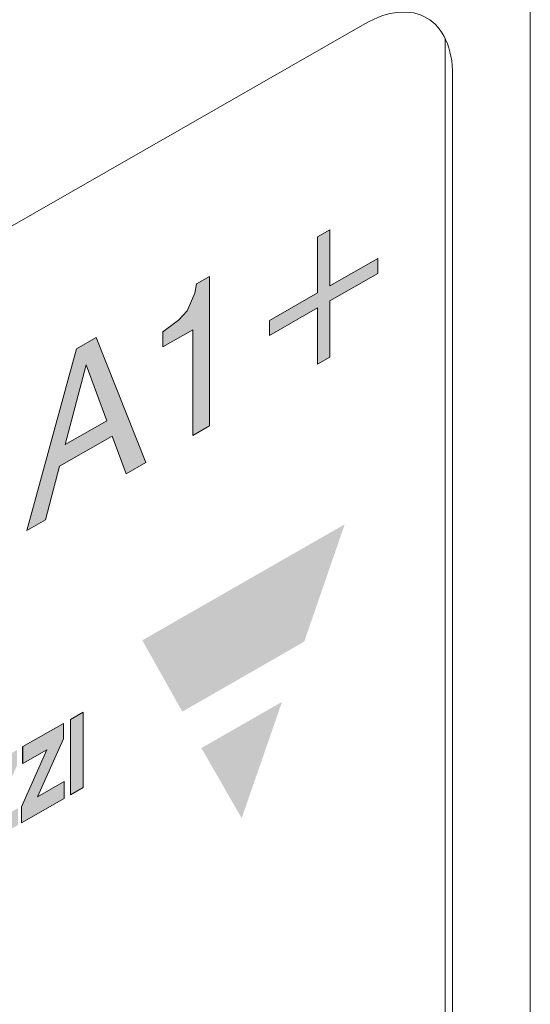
# Model space of a CAD drawing. Header units: millimetres. Extents: x -556 to 0, y 0 to 403.
# Tile 55 of 57: x -36 to -32, y 209 to 217. Entities that reach past the tile are written whole.
import ezdxf

# ---------------------------------------------------------------- set-up
doc = ezdxf.new("R2010")
doc.units = ezdxf.units.MM
doc.header["$LTSCALE"] = 2

# ---------------------------------------------------------------- blocks, each defined once
blk = doc.blocks.new('CGI0800-02')
h = blk.add_hatch(color=31)
h.dxf.hatch_style = 1
h.paths.add_polyline_path([(-35.48981698, 214.56664888), (-35.64856968, 214.47559208), (-36.04771931, 213.01183837), (-35.8980382, 213.09769193), (-35.78464342, 213.53054851), (-35.36281482, 213.77249946), (-35.24942004, 213.46972403), (-35.09066734, 213.56078083)])
h.paths.add_polyline_path([(-35.40363694, 213.89621125), (-35.7392855, 213.70369115), (-35.57146122, 214.34642069)], flags=16)
h.paths.add_polyline_path([(-34.57812292, 215.05804803), (-34.68244612, 214.9982107), (-34.69605349, 214.92209714), (-34.75955457, 214.78058413), (-34.82759144, 214.70477818), (-34.9545936, 214.61091468), (-34.9545936, 214.49006085), (-34.71419666, 214.62794687), (-34.71419666, 213.77671554), (-34.57812292, 213.85476423)])
h.paths.add_polyline_path([(-33.61199936, 214.86079818), (-33.2264571, 215.08193613), (-33.2264571, 215.20278996), (-33.61199936, 214.98165201), (-33.61199936, 215.43354024), (-33.71178677, 215.37630454), (-33.71178677, 214.9244163), (-34.09732904, 214.70327834), (-34.09732904, 214.58242451), (-33.71178677, 214.80356247), (-33.71178677, 214.35167423), (-33.61199936, 214.40890994)])
h = blk.add_hatch(color=31)
h.dxf.hatch_style = 1
h.paths.add_polyline_path([(-33.99612775, 211.63332539), (-34.64445416, 211.26146064), (-34.32080431, 210.69598692)])
h.paths.add_polyline_path([(-33.83945762, 212.10512249), (-33.81700325, 212.11967815), (-33.49196203, 213.06228095), (-35.11968507, 212.12865737), (-34.79762197, 211.55432612)])
h = blk.add_hatch(color=31)
h.dxf.hatch_style = 1
h.paths.add_polyline_path([(-39.86343417, 208.50834485), (-39.84394807, 208.53522511), (-39.82660766, 208.56395302), (-39.81161766, 208.5938796), (-39.79903428, 208.62442403), (-39.78879914, 208.65511847), (-39.78078201, 208.68561465), (-39.77481702, 208.71566897), (-39.77072766, 208.74512007), (-39.76737114, 208.78556034), (-39.87117349, 208.72602176), (-39.87570335, 208.6900299), (-39.8831346, 208.6596592), (-39.8954626, 208.62916199), (-39.91334094, 208.6009954), (-39.93545685, 208.57863865), (-39.9591067, 208.56364911), (-39.98202606, 208.55725248), (-40.00173657, 208.56109075), (-40.01687426, 208.57352549), (-40.02780606, 208.59165), (-40.03541341, 208.61333978), (-40.04042438, 208.63735749), (-40.04333172, 208.66299985), (-40.04444474, 208.68985096), (-40.04392006, 208.71766569), (-40.04167583, 208.74634962), (-40.03745381, 208.77585059), (-40.03083218, 208.80606866), (-40.02116938, 208.83672466), (-40.00760655, 208.86702878), (-39.98945811, 208.89503408), (-39.96739276, 208.91752764), (-39.94374151, 208.93243322), (-39.92066242, 208.93955859), (-39.90043875, 208.93696615), (-39.88536064, 208.92449988), (-39.87602285, 208.90462384), (-39.87120243, 208.88085242), (-39.76782251, 208.9401487), (-39.76945876, 208.966658), (-39.77342399, 208.99150877), (-39.7798515, 209.01430493), (-39.78881399, 209.03463762), (-39.80030804, 209.05211399), (-39.81424821, 209.06638423), (-39.83047265, 209.0771598), (-39.84875702, 209.08421768), (-39.86883042, 209.08739119), (-39.89038613, 209.08655331), (-39.91308199, 209.08160107), (-39.93652805, 209.07245063), (-39.96026448, 209.05911294), (-39.98380188, 209.04204079), (-40.0066487, 209.02147697), (-40.02831318, 208.99781248), (-40.04838669, 208.97161646), (-40.06659789, 208.94352358), (-40.08281834, 208.91413021), (-40.09703067, 208.88393818), (-40.10928742, 208.85334187), (-40.11967684, 208.82263984), (-40.1282999, 208.79205496), (-40.13525721, 208.76175402), (-40.14064246, 208.73186378), (-40.14453984, 208.70248271), (-40.14702356, 208.67369001), (-40.14815853, 208.6455512), (-40.14799733, 208.61812494), (-40.14652989, 208.59150014), (-40.14369887, 208.56580143), (-40.13943751, 208.54117387), (-40.13366931, 208.51778769), (-40.12630804, 208.4958472), (-40.11725821, 208.47559711), (-40.10641848, 208.45733232), (-40.09368952, 208.44140602), (-40.07898906, 208.42823225), (-40.06227777, 208.41827614), (-40.043596, 208.41201904), (-40.02310375, 208.40988966), (-40.00110812, 208.41216672), (-39.97804528, 208.4188868), (-39.95441515, 208.42981208), (-39.93069039, 208.44446136), (-39.90729558, 208.46254507), (-39.88470651, 208.48394705)])
h.paths.add_polyline_path([(-39.48276458, 208.82208573), (-39.45824551, 208.72710114), (-39.35000047, 208.78918795), (-39.49892055, 209.31132483), (-39.60436205, 209.25084607), (-39.75342469, 208.55779332), (-39.64674773, 208.61898071), (-39.62165845, 208.74241947)])
h.paths.add_polyline_path([(-39.59766207, 208.87354347), (-39.55194318, 209.11518811), (-39.50733116, 208.92535515)], flags=16)
h.paths.add_polyline_path([(-39.15451902, 209.12265556), (-39.13077372, 209.13584992), (-39.10889842, 209.13854948), (-39.09422708, 209.12561976), (-39.08633516, 209.10424944), (-39.08221659, 209.07952095), (-39.08005784, 209.05335524), (-39.07862768, 209.02670611), (-39.07690039, 209.00022835), (-39.07404056, 208.97454593), (-39.06785273, 208.95102124), (-38.96837194, 209.00808108), (-38.97590241, 209.04731059), (-38.97858172, 209.0731195), (-38.9802779, 209.09959932), (-38.98141179, 209.12644094), (-38.98299851, 209.1529869), (-38.98613496, 209.17846516), (-38.99116688, 209.20246767), (-38.99887837, 209.22405355), (-39.01054799, 209.24126432), (-39.03622745, 209.25454318), (-39.01404705, 209.28905115), (-38.99996943, 209.31923499), (-38.98969411, 209.34990929), (-38.98276287, 209.38018866), (-38.97875526, 209.40960043), (-38.97737167, 209.43785809), (-38.97846765, 209.46471631), (-38.98235822, 209.48961673), (-38.98955579, 209.51168793), (-39.00046272, 209.52983979), (-39.01515969, 209.54297662), (-39.0332537, 209.55036314), (-39.05396874, 209.55188554), (-39.07640572, 209.54797001), (-39.09978825, 209.539288), (-39.12351888, 209.52664638), (-39.31987433, 209.41402152), (-39.31987433, 208.80646759), (-39.21614346, 208.86596517), (-39.21614346, 209.08730923)])
h.paths.add_polyline_path([(-39.21614346, 209.20978885), (-39.21614346, 209.34674582), (-39.14485371, 209.38763595), (-39.12116837, 209.39987848), (-39.09971465, 209.40099789), (-39.08584551, 209.38697844), (-39.0812139, 209.36278036), (-39.08283402, 209.33444281), (-39.09099405, 209.30409006), (-39.10858241, 209.27611203), (-39.13180102, 209.25816568)], flags=16)
h.paths.add_polyline_path([(-38.81338449, 209.70453216), (-38.91711536, 209.64503458), (-38.91711536, 209.03764579), (-38.62759077, 209.20371027), (-38.62759077, 209.3397865), (-38.81338449, 209.2332196)])
h.paths.add_polyline_path([(-38.34415032, 209.3618056), (-38.32199872, 209.38438744), (-38.30133324, 209.40977027), (-38.28253022, 209.43734387), (-38.26580259, 209.46645813), (-38.25120871, 209.49652907), (-38.2386967, 209.52708943), (-38.22815384, 209.55779137), (-38.21944344, 209.5883864), (-38.21242723, 209.61870021), (-38.2069766, 209.64861058), (-38.20297717, 209.67803067), (-38.20032975, 209.70689716), (-38.19894946, 209.73516224), (-38.19876505, 209.76278725), (-38.19976111, 209.78971155), (-38.20200073, 209.81582385), (-38.20556488, 209.84098686), (-38.21054847, 209.86503401), (-38.21706147, 209.88776086), (-38.22522859, 209.90891451), (-38.23518633, 209.92818267), (-38.24707373, 209.94518239), (-38.26101415, 209.95945727), (-38.27708268, 209.97049133), (-38.29526004, 209.97775593), (-38.31538392, 209.98079916), (-38.33712607, 209.97936247), (-38.36002569, 209.97347083), (-38.3835759, 209.96343634), (-38.40731871, 209.94975219), (-38.4308543, 209.93264072), (-38.45372073, 209.9121408), (-38.4754121, 209.88853075), (-38.49547152, 209.86232067), (-38.51357692, 209.83414687), (-38.52957162, 209.8046449), (-38.54344034, 209.77436095), (-38.55526038, 209.74372003), (-38.5651558, 209.71303312), (-38.57326503, 209.68252292), (-38.57972551, 209.65233706), (-38.58466008, 209.62258839), (-38.58817806, 209.5933546), (-38.5903738, 209.56469286), (-38.5913278, 209.53664672), (-38.59138237, 209.52817295), (-38.59079516, 209.50099751), (-38.58898872, 209.47459303), (-38.58588681, 209.44908799), (-38.58139986, 209.42463775), (-38.57542359, 209.40143246), (-38.56783863, 209.37970645), (-38.55851249, 209.35974988), (-38.54730597, 209.34191955), (-38.53408778, 209.32664584), (-38.51876178, 209.31442652), (-38.50130776, 209.30579262), (-38.4818339, 209.30123561), (-38.46061003, 209.3010948), (-38.43805783, 209.30545088), (-38.41467917, 209.31408715), (-38.39095775, 209.32655009), (-38.3673037, 209.34246331)])
h.paths.add_polyline_path([(-38.44916517, 209.45656891), (-38.46316155, 209.47070251), (-38.47317543, 209.48988112), (-38.48007494, 209.51224356), (-38.48452227, 209.53671971), (-38.48695606, 209.56269618), (-38.48765151, 209.58767053), (-38.48683228, 209.61564196), (-38.48425336, 209.64447481), (-38.47963244, 209.67411255), (-38.47251455, 209.70443639), (-38.46221668, 209.73511086), (-38.44786469, 209.76519566), (-38.42891531, 209.79247533), (-38.40638235, 209.81370099), (-38.38270942, 209.8271234), (-38.36027586, 209.83134383), (-38.34150879, 209.82541571), (-38.32734445, 209.81152174), (-38.31720077, 209.79248642), (-38.31020388, 209.77021509), (-38.30567946, 209.74580148), (-38.30318016, 209.71987205), (-38.30242929, 209.69279922), (-38.30331408, 209.6647936), (-38.30596391, 209.63592973), (-38.31066673, 209.60626442), (-38.31788549, 209.57592024), (-38.32831334, 209.54524548), (-38.34282924, 209.51521486), (-38.3619458, 209.48810457), (-38.38457251, 209.46717103), (-38.40824333, 209.45408239), (-38.43057452, 209.45027469)], flags=16)
h.paths.add_polyline_path([(-37.71870342, 209.73331243), (-37.69975584, 209.76071429), (-37.68380488, 209.79020721), (-37.67189075, 209.81585919), (-37.66597759, 209.75510379), (-37.59902532, 209.79350603), (-37.59902532, 210.12626525), (-37.76638222, 210.03027328), (-37.76638222, 209.91285799), (-37.6906135, 209.95631714), (-37.70561515, 209.90501179), (-37.72021195, 209.87504374), (-37.7395814, 209.84816934), (-37.7619512, 209.82628674), (-37.78554526, 209.80999333), (-37.80892635, 209.8007787), (-37.829819, 209.80162129), (-37.84633019, 209.81181798), (-37.85842095, 209.8285213), (-37.8669313, 209.84931151), (-37.87265549, 209.8727277), (-37.8761504, 209.897939), (-37.87777312, 209.92446166), (-37.87772953, 209.95200527), (-37.8760123, 209.98043716), (-37.87240639, 210.0097051), (-37.8665451, 210.03972793), (-37.85785683, 210.07030715), (-37.84553765, 210.1008512), (-37.82876218, 210.12983548), (-37.80766285, 210.15429945), (-37.78421903, 210.17146928), (-37.7607709, 210.18102764), (-37.73927392, 210.18189808), (-37.72205061, 210.17300533), (-37.71101255, 210.15509832), (-37.70503241, 210.1335002), (-37.60170793, 210.19276468), (-37.60863618, 210.23513847), (-37.61486504, 210.25811476), (-37.6234638, 210.27882519), (-37.63457058, 210.29676616), (-37.64822896, 210.31142873), (-37.66435625, 210.3223602), (-37.68273426, 210.32922649), (-37.70302998, 210.33185014), (-37.72483756, 210.33020857), (-37.74772224, 210.3243983), (-37.77124896, 210.31458572), (-37.79498934, 210.3009686), (-37.81850236, 210.283703), (-37.84129804, 210.26296199), (-37.86288671, 210.23914779), (-37.8828661, 210.21283518), (-37.90097284, 210.18465833), (-37.91708482, 210.15521005), (-37.93118932, 210.12498681), (-37.94334166, 210.09437765), (-37.95363144, 210.06367669), (-37.96216009, 210.03310337), (-37.9690282, 210.00282193), (-37.9743292, 209.97295724), (-37.97814691, 209.94360665), (-37.98055523, 209.91484794), (-37.98161868, 209.88674621), (-37.98138837, 209.85936009), (-37.97984992, 209.83278116), (-37.97694514, 209.8071351), (-37.97260663, 209.78256827), (-37.9667574, 209.75925312), (-37.9593103, 209.73739507), (-37.95016908, 209.71724141), (-37.93923214, 209.69909065), (-37.92640031, 209.68329947), (-37.91159283, 209.67028564), (-37.89477354, 209.66051653), (-37.87598817, 209.65447283), (-37.85540515, 209.65257766), (-37.83333945, 209.65509781), (-37.8102325, 209.66205427), (-37.78658562, 209.67319413), (-37.76292531, 209.68873166), (-37.74002297, 209.70903346)])
h.paths.add_polyline_path([(-37.30284827, 210.07243435), (-37.2783292, 209.97744977), (-37.17008417, 210.03953657), (-37.31900425, 210.56167345), (-37.42444575, 210.50119469), (-37.57350838, 209.80814195), (-37.46683143, 209.86932934), (-37.44174215, 209.9927681)])
h.paths.add_polyline_path([(-37.41774577, 210.12389209), (-37.37202688, 210.36553673), (-37.32741486, 210.17570378)], flags=16)
h.paths.add_polyline_path([(-36.83598809, 210.83872014), (-36.94418561, 210.77666059), (-37.02280328, 210.27669075), (-37.10146879, 210.68644667), (-37.20980886, 210.62430535), (-37.08417239, 210.08881354), (-36.96480824, 210.15727801)])
h.paths.add_polyline_path([(-36.74337634, 210.39333427), (-36.60448246, 210.47300052), (-36.57996339, 210.37801594), (-36.47171836, 210.44010274), (-36.62063844, 210.96223963), (-36.72607994, 210.90176087), (-36.87514257, 210.20870812), (-36.76846562, 210.26989551)])
h.paths.add_polyline_path([(-36.71937996, 210.52445827), (-36.67366107, 210.7661029), (-36.62904905, 210.57626995)], flags=16)
h.paths.add_polyline_path([(-36.11861525, 210.64279951), (-36.11861525, 210.77887573), (-36.33505781, 210.65472938), (-36.12588544, 211.12348363), (-36.12588544, 211.24601829), (-36.45161842, 211.05918552), (-36.45161842, 210.92305425), (-36.25974245, 211.03310979), (-36.46387796, 210.5740704), (-36.46387796, 210.44476495)])
h.paths.add_polyline_path([(-35.74655263, 210.85620586), (-35.74655263, 210.99228208), (-35.96299519, 210.86813573), (-35.75382282, 211.33688998), (-35.75382282, 211.45942464), (-36.0795558, 211.27259187), (-36.0795558, 211.1364606), (-35.88767983, 211.24651614), (-36.09181534, 210.78747675), (-36.09181534, 210.6581713)])
h.paths.add_polyline_path([(-35.59373611, 211.5512466), (-35.69746698, 211.49174902), (-35.69746698, 210.88419509), (-35.59373611, 210.94369267)])
at = {"color": 0, "linetype": 'Continuous', "lineweight": 0, "extrusion": (0.707107, -0.40558, 0.579228)}
for p, q in [((-32, 224.56822291), (-32, 175.92969392)), ((-33.33137085, 217.09052539), (-39.83675324, 213.35919135)), ((-32.62426407, 183.00980412), (-32.62426407, 216.67695314))]:
    blk.add_line(p, q, dxfattribs=at)
at = {"color": 0, "linetype": 'Continuous', "lineweight": 0}
blk.add_line((-32.68488078, 183.11210113, -26.43819485), (-32.68488078, 216.97401842, -26.43819485), dxfattribs=at)
at = {"color": 31, "linetype": 'Continuous', "lineweight": 0, "extrusion": (0.707107, -0.40558, 0.579228)}
for p, q in [((-33.71178677, 215.37630454, -26.43819485), (-33.61199936, 215.43354024, -26.43819485)), ((-33.61199936, 215.43354024, -26.43819485), (-33.61199936, 214.98165201, -26.43819485)), ((-33.71178677, 214.9244163, -26.43819485), (-33.71178677, 215.37630454, -26.43819485)), ((-33.61199936, 214.98165201, -26.43819485), (-33.2264571, 215.20278996, -26.43819485)), ((-33.2264571, 215.20278996, -26.43819485), (-33.2264571, 215.08193613, -26.43819485)), ((-34.68244612, 214.9982107, -26.43819485), (-34.57812292, 215.05804803, -26.43819485)), ((-34.57812292, 215.05804803, -26.43819485), (-34.57812292, 213.85476423, -26.43819485)), ((-33.2264571, 215.08193613, -26.43819485), (-33.61199936, 214.86079818, -26.43819485)), ((-34.69605349, 214.92209714, -26.43819485), (-34.68244612, 214.9982107, -26.43819485)), ((-34.75955457, 214.78058413, -26.43819485), (-34.69605349, 214.92209714, -26.43819485)), ((-34.09732904, 214.70327834, -26.43819485), (-33.71178677, 214.9244163, -26.43819485)), ((-33.61199936, 214.86079818, -26.43819485), (-33.61199936, 214.40890994, -26.43819485)), ((-34.82759144, 214.70477818, -26.43819485), (-34.75955457, 214.78058413, -26.43819485)), ((-33.71178677, 214.80356247, -26.43819485), (-34.09732904, 214.58242451, -26.43819485)), ((-33.71178677, 214.35167423, -26.43819485), (-33.71178677, 214.80356247, -26.43819485)), ((-34.9545936, 214.61091468, -26.43819485), (-34.82759144, 214.70477818, -26.43819485)), ((-34.09732904, 214.58242451, -26.43819485), (-34.09732904, 214.70327834, -26.43819485)), ((-34.71419666, 214.62794687, -26.43819485), (-34.9545936, 214.49006085, -26.43819485)), ((-34.71419666, 213.77671554, -26.43819485), (-34.71419666, 214.62794687, -26.43819485)), ((-35.64856968, 214.47559208, -26.43819485), (-35.48981698, 214.56664888, -26.43819485)), ((-35.48981698, 214.56664888, -26.43819485), (-35.09066734, 213.56078083, -26.43819485)), ((-34.9545936, 214.49006085, -26.43819485), (-34.9545936, 214.61091468, -26.43819485)), ((-36.04771931, 213.01183837, -26.43819485), (-35.64856968, 214.47559208, -26.43819485)), ((-33.61199936, 214.40890994, -26.43819485), (-33.71178677, 214.35167423, -26.43819485)), ((-35.57146122, 214.34642069, -26.43819485), (-35.7392855, 213.70369115, -26.43819485)), ((-35.40363694, 213.89621125, -26.43819485), (-35.57146122, 214.34642069, -26.43819485)), ((-35.7392855, 213.70369115, -26.43819485), (-35.40363694, 213.89621125, -26.43819485)), ((-34.57812292, 213.85476423, -26.43819485), (-34.71419666, 213.77671554, -26.43819485)), ((-35.36281482, 213.77249946, -26.43819485), (-35.78464342, 213.53054851, -26.43819485)), ((-35.24942004, 213.46972403, -26.43819485), (-35.36281482, 213.77249946, -26.43819485)), ((-35.78464342, 213.53054851, -26.43819485), (-35.8980382, 213.09769193, -26.43819485)), ((-35.09066734, 213.56078083, -26.43819485), (-35.24942004, 213.46972403, -26.43819485)), ((-35.8980382, 213.09769193, -26.43819485), (-36.04771931, 213.01183837, -26.43819485)), ((-35.69746698, 211.49174902, -26.43819485), (-35.59373611, 211.5512466, -26.43819485)), ((-35.59373611, 211.5512466, -26.43819485), (-35.59373611, 210.94369267, -26.43819485)), ((-36.0795558, 211.27259187, -26.43819485), (-35.75382282, 211.45942464, -26.43819485)), ((-35.75382282, 211.45942464, -26.43819485), (-35.75382282, 211.33688998, -26.43819485)), ((-35.69746698, 210.88419509, -26.43819485), (-35.69746698, 211.49174902, -26.43819485)), ((-35.75382282, 211.33688998, -26.43819485), (-35.96299519, 210.86813573, -26.43819485)), ((-36.09181534, 210.78747675, -26.43819485), (-35.88767983, 211.24651614, -26.43819485)), ((-35.88767983, 211.24651614, -26.43819485), (-36.0795558, 211.1364606, -26.43819485)), ((-35.96299519, 210.86813573, -26.43819485), (-35.74655263, 210.99228208, -26.43819485)), ((-35.74655263, 210.99228208, -26.43819485), (-35.74655263, 210.85620586, -26.43819485)), ((-35.59373611, 210.94369267, -26.43819485), (-35.69746698, 210.88419509, -26.43819485)), ((-35.74655263, 210.85620586, -26.43819485), (-36.09181534, 210.6581713, -26.43819485)), ((-36.09181534, 210.6581713, -26.43819485), (-36.09181534, 210.78747675, -26.43819485))]:
    blk.add_line(p, q, dxfattribs=at)
at = {"color": 31, "extrusion": (0.707107, -0.40558, 0.579228)}
blk.add_line((-36.0795558, 211.1364606, -26.43819485), (-36.0795558, 211.27259187, -26.43819485), dxfattribs=at)
at = {"color": 0, "linetype": 'Continuous', "lineweight": 0}
blk.add_ellipse((-33.33137085, 216.27137335), major_axis=(0.49754281, 0.86743942), ratio=0.5792279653, start_param=5.4928847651, end_param=7.0636810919, dxfattribs=at)

msp = doc.modelspace()

# ---------------------------------------------------------------- block references
msp.add_blockref('CGI0800-02', (0, 0))

doc.saveas('drawing.dxf')
